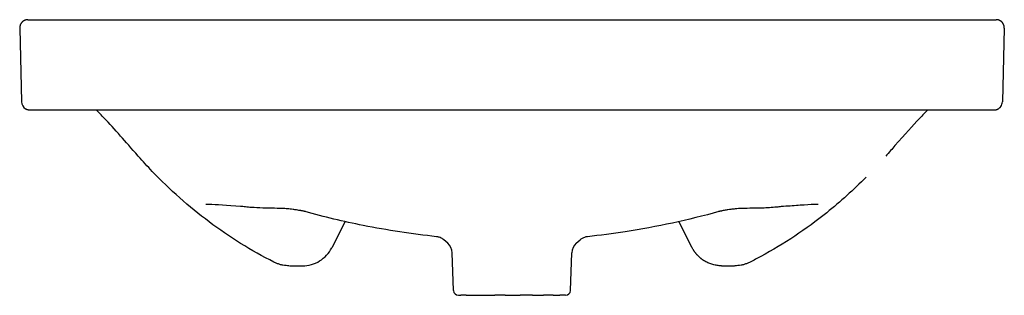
# Model space of a CAD drawing. Header units: millimetres. Extents: x -300 to 300, y -19 to 850.
# Tile 2 of 2: x -300 to 300, y 682 to 850. Entities that reach past the tile are written whole.
import ezdxf

# ---------------------------------------------------------------- set-up
doc = ezdxf.new("R2010")
doc.units = ezdxf.units.MM
doc.layers.add('GEB-KONTUR-A', color=5, linetype='CONTINUOUS')

msp = doc.modelspace()

# ---------------------------------------------------------------- linework, layer by layer
at = {"layer": 'GEB-KONTUR-A', "ltscale": 25}
for p, q in [((-294.87, 850), (294.87, 850)), ((-299.87, 844.87), (-298.69, 799.87)), ((299.87, 844.87), (298.69, 799.87)), ((-293.69, 795), (293.69, 795)), ((-101.71, 726.92), (-109.8, 710.95)), ((-101.63, 727.07), (-101.63, 727.07)), ((101.63, 727.07), (101.63, 727.07)), ((109.8, 710.95), (101.71, 726.92)), ((-39.13, 713.7), (-41.53, 715.81)), ((39.13, 713.7), (41.53, 715.81)), ((45.93, 717.74), (45.93, 717.74)), ((-35.6, 684.9), (-36.41, 707.96)), ((35.6, 684.9), (36.41, 707.96)), ((-135.63, 700), (-135.63, 700)), ((-133.28, 700), (-130.89, 700)), ((-130.89, 700), (-127.64, 700)), ((127.64, 700), (130.89, 700)), ((130.89, 700), (133.28, 700)), ((135.63, 700), (135.63, 700)), ((-32.52, 682), (-32.6, 682)), ((-32.52, 682), (-31.09, 682)), ((-27.82, 682), (-31.09, 682)), ((-27.82, 682), (-10.37, 682)), ((-4.15, 682), (-10.37, 682)), ((-4.15, 682), (4.94, 682)), ((12.53, 682), (4.94, 682)), ((12.53, 682), (19.19, 682)), ((25.04, 682), (19.19, 682)), ((25.04, 682), (29.04, 682)), ((32.6, 682), (32.6, 682))]:
    msp.add_line(p, q, dxfattribs=at)
for centre, radius, start, end in [((-294.87, 845), 5, 90, 100.7377), ((-294.87, 845), 5, 173.43591, 181.5), ((294.87, 845), 5, 358.5, 6.42245), ((-293.69, 800), 5, 181.5, 239.04276), ((293.69, 800), 5, 324.50763, 358.5), ((-44.4, 707.68), 8, 2, 48.75), ((44.4, 707.68), 8, 131.25, 178), ((-32.6, 685), 3, 182.00024, 269.9996), ((32.6, 685), 3, 270.00023, 357.99975)]:
    msp.add_arc(centre, radius, start, end, dxfattribs=at)
for centre, major_axis, start_param, end_param in [((358.61, 700.27), (-505.66, -0.26), 0.212968, 0.23395), ((-358.61, 700.27), (505.66, -0.26), 6.049235, 6.070218)]:
    msp.add_ellipse(centre, major_axis=major_axis, ratio=0.000123, start_param=start_param, end_param=end_param, dxfattribs=at)
for points, knots in [([(-295.8, 849.91), (-295.83, 849.91), (-295.86, 849.9), (-295.9, 849.89), (-295.96, 849.88), (-296.03, 849.86), (-296.1, 849.84), (-296.11, 849.84), (-296.11, 849.84), (-296.12, 849.84), (-296.19, 849.82), (-296.26, 849.8), (-296.33, 849.78), (-296.4, 849.76), (-296.46, 849.74), (-296.53, 849.72), (-296.56, 849.71), (-296.59, 849.69), (-296.63, 849.68), (-296.66, 849.67), (-296.69, 849.66), (-296.72, 849.64), (-296.75, 849.63), (-296.79, 849.62), (-296.82, 849.6), (-296.85, 849.59), (-296.88, 849.58), (-296.91, 849.56), (-296.94, 849.55), (-296.97, 849.53), (-297, 849.52), (-297.04, 849.5), (-297.07, 849.49), (-297.1, 849.48), (-297.13, 849.46), (-297.16, 849.44), (-297.18, 849.43), (-297.2, 849.42), (-297.21, 849.42), (-297.22, 849.41), (-297.25, 849.4), (-297.28, 849.38), (-297.31, 849.36), (-297.35, 849.34), (-297.39, 849.32), (-297.43, 849.3), (-297.47, 849.27), (-297.51, 849.25), (-297.56, 849.22), (-297.6, 849.19), (-297.65, 849.16), (-297.7, 849.12), (-297.75, 849.09), (-297.8, 849.05), (-297.85, 849.01), (-297.91, 848.97), (-297.96, 848.93), (-298.02, 848.88), (-298.07, 848.84), (-298.13, 848.79), (-298.19, 848.74), (-298.24, 848.69), (-298.3, 848.64), (-298.36, 848.58), (-298.39, 848.55), (-298.42, 848.52), (-298.45, 848.49), (-298.55, 848.38), (-298.65, 848.28), (-298.73, 848.18), (-298.77, 848.13), (-298.81, 848.07), (-298.85, 848.03), (-298.88, 847.98), (-298.92, 847.94), (-298.94, 847.9), (-298.97, 847.86), (-298.99, 847.83), (-299.01, 847.8), (-299.02, 847.78), (-299.04, 847.76), (-299.05, 847.74), (-299.06, 847.73), (-299.06, 847.72), (-299.07, 847.71), (-299.07, 847.71), (-299.08, 847.69), (-299.09, 847.68), (-299.1, 847.67), (-299.11, 847.65), (-299.11, 847.64), (-299.12, 847.63), (-299.13, 847.61), (-299.14, 847.6), (-299.15, 847.58), (-299.16, 847.57), (-299.16, 847.56), (-299.19, 847.51), (-299.22, 847.47), (-299.24, 847.42), (-299.27, 847.37), (-299.3, 847.32), (-299.32, 847.27), (-299.34, 847.24), (-299.35, 847.21), (-299.37, 847.18), (-299.39, 847.13), (-299.41, 847.09), (-299.43, 847.04), (-299.45, 847), (-299.47, 846.96), (-299.48, 846.93), (-299.49, 846.89), (-299.51, 846.86), (-299.52, 846.83), (-299.52, 846.83), (-299.52, 846.83), (-299.52, 846.82), (-299.53, 846.81), (-299.53, 846.8), (-299.54, 846.78), (-299.55, 846.76), (-299.55, 846.74), (-299.56, 846.72), (-299.57, 846.71), (-299.57, 846.69), (-299.58, 846.67), (-299.59, 846.65), (-299.6, 846.63), (-299.6, 846.61), (-299.6, 846.6), (-299.61, 846.59), (-299.61, 846.58), (-299.64, 846.5), (-299.66, 846.42), (-299.68, 846.34), (-299.72, 846.22), (-299.75, 846.09), (-299.77, 845.97), (-299.78, 845.93), (-299.79, 845.9), (-299.79, 845.86), (-299.8, 845.84), (-299.8, 845.81), (-299.81, 845.78), (-299.81, 845.75), (-299.82, 845.72), (-299.82, 845.69), (-299.82, 845.66), (-299.83, 845.63), (-299.83, 845.6), (-299.83, 845.59), (-299.83, 845.58), (-299.83, 845.57)], [0.1827626, 0.1827626, 0.1827626, 0.1827626, 0.1927587, 0.1927587, 0.1927587, 0.2129953, 0.2129953, 0.2129953, 0.2141269, 0.2141269, 0.2141269, 0.2337716, 0.2337716, 0.2337716, 0.25, 0.25, 0.25, 0.2578125, 0.2578125, 0.2578125, 0.2648941, 0.2648941, 0.2648941, 0.2719576, 0.2719576, 0.2719576, 0.2791325, 0.2791325, 0.2791325, 0.2865887, 0.2865887, 0.2865887, 0.2952327, 0.2952327, 0.2952327, 0.3062131, 0.3062131, 0.3062131, 0.3125, 0.3125, 0.3125, 0.3359375, 0.3359375, 0.3359375, 0.3587285, 0.3587285, 0.3587285, 0.3813447, 0.3813447, 0.3813447, 0.4037296, 0.4037296, 0.4037296, 0.4258286, 0.4258286, 0.4258286, 0.4474214, 0.4474214, 0.4474214, 0.4686871, 0.4686871, 0.4686871, 0.4894407, 0.4894407, 0.4894407, 0.5, 0.5, 0.5, 0.5367028, 0.5367028, 0.5367028, 0.5576309, 0.5576309, 0.5576309, 0.578038, 0.578038, 0.578038, 0.5962184, 0.5962184, 0.5962184, 0.6122602, 0.6122602, 0.6122602, 0.625, 0.625, 0.625, 0.6303107, 0.6303107, 0.6303107, 0.6337727, 0.6337727, 0.6337727, 0.6372346, 0.6372346, 0.6372346, 0.640625, 0.640625, 0.640625, 0.65625, 0.65625, 0.65625, 0.6757271, 0.6757271, 0.6757271, 0.6875, 0.6875, 0.6875, 0.7072923, 0.7072923, 0.7072923, 0.7271791, 0.7271791, 0.7271791, 0.7471507, 0.7471507, 0.7471507, 0.75, 0.75, 0.75, 0.7579524, 0.7579524, 0.7579524, 0.7647808, 0.7647808, 0.7647808, 0.771336, 0.771336, 0.771336, 0.7780531, 0.7780531, 0.7780531, 0.78125, 0.78125, 0.78125, 0.8125, 0.8125, 0.8125, 0.8616205, 0.8616205, 0.8616205, 0.875, 0.875, 0.875, 0.885548, 0.885548, 0.885548, 0.8957897, 0.8957897, 0.8957897, 0.9062172, 0.9062172, 0.9062172, 0.9093977, 0.9093977, 0.9093977, 0.9093977]), ([(-287.53, 850), (-287.53, 850), (-287.53, 850), (-287.52, 850), (-287.52, 850), (-287.5, 850), (-287.47, 850), (-287.28, 850), (-286.98, 850), (-285.77, 850), (-284.62, 850), (-282.82, 850)], [0.509594, 0.509594, 0.509594, 0.509594, 0.571663, 0.571663, 0.787581, 0.787581, 1.43535, 1.43535, 3.379248, 3.379248, 6.236349, 6.236349, 6.236349, 6.236349]), ([(269.15, 850), (272.82, 850), (275.78, 850), (281.28, 850), (283.39, 850), (286.56, 850), (287.31, 850), (287.5, 850), (287.51, 850), (287.52, 850), (287.52, 850), (287.52, 850)], [3.460591, 3.460591, 3.460591, 3.460591, 5.840227, 5.840227, 9.037985, 9.037985, 12.958232, 12.958232, 13.27626, 13.27626, 13.456736, 13.456736, 13.456736, 13.456736]), ([(299.84, 845.56), (299.84, 845.57), (299.83, 845.57), (299.83, 845.58), (299.83, 845.62), (299.82, 845.67), (299.81, 845.72), (299.81, 845.77), (299.8, 845.81), (299.79, 845.86), (299.79, 845.88), (299.78, 845.9), (299.78, 845.93), (299.78, 845.95), (299.77, 845.97), (299.77, 845.99), (299.76, 846.01), (299.76, 846.03), (299.75, 846.05), (299.75, 846.08), (299.74, 846.1), (299.74, 846.12), (299.74, 846.13), (299.74, 846.14), (299.73, 846.15), (299.73, 846.16), (299.73, 846.18), (299.72, 846.2), (299.72, 846.22), (299.71, 846.24), (299.71, 846.26), (299.7, 846.28), (299.7, 846.3), (299.69, 846.32), (299.69, 846.33), (299.68, 846.34), (299.68, 846.35), (299.67, 846.38), (299.67, 846.4), (299.66, 846.43), (299.65, 846.46), (299.64, 846.48), (299.63, 846.51), (299.63, 846.54), (299.62, 846.56), (299.61, 846.59), (299.6, 846.61), (299.59, 846.64), (299.58, 846.67), (299.57, 846.69), (299.56, 846.72), (299.55, 846.75), (299.54, 846.77), (299.53, 846.8), (299.52, 846.82), (299.51, 846.85), (299.5, 846.88), (299.49, 846.91), (299.48, 846.94), (299.46, 846.97), (299.45, 846.99), (299.44, 847.02), (299.43, 847.04), (299.42, 847.07), (299.41, 847.1), (299.4, 847.12), (299.38, 847.14), (299.37, 847.17), (299.36, 847.19), (299.35, 847.22), (299.34, 847.24), (299.33, 847.26), (299.32, 847.28), (299.25, 847.41), (299.18, 847.54), (299.1, 847.66), (299.09, 847.68), (299.08, 847.69), (299.07, 847.71), (298.99, 847.83), (298.9, 847.96), (298.81, 848.07), (298.72, 848.19), (298.62, 848.3), (298.52, 848.41), (298.5, 848.44), (298.47, 848.46), (298.45, 848.49), (298.43, 848.5), (298.42, 848.52), (298.4, 848.54), (298.38, 848.56), (298.36, 848.57), (298.35, 848.59), (298.33, 848.61), (298.31, 848.63), (298.29, 848.64), (298.27, 848.66), (298.25, 848.68), (298.24, 848.69), (298.22, 848.71), (298.21, 848.72), (298.19, 848.73), (298.13, 848.79), (298.07, 848.84), (298.01, 848.89), (297.99, 848.9), (297.97, 848.92), (297.95, 848.94), (297.89, 848.98), (297.83, 849.03), (297.78, 849.07), (297.72, 849.11), (297.66, 849.14), (297.61, 849.18), (297.58, 849.2), (297.55, 849.22), (297.51, 849.24), (297.46, 849.27), (297.42, 849.3), (297.37, 849.33), (297.33, 849.35), (297.28, 849.38), (297.24, 849.4), (297.22, 849.41), (297.2, 849.42), (297.18, 849.43), (297.17, 849.44), (297.16, 849.44), (297.16, 849.44), (297.15, 849.45), (297.15, 849.45), (297.14, 849.45), (297.13, 849.46), (297.12, 849.46), (297.11, 849.47), (297.1, 849.48), (297.09, 849.48), (297.07, 849.49), (297.06, 849.49), (297.05, 849.5), (297.03, 849.51), (297.02, 849.51), (297.01, 849.52), (297.01, 849.52), (296.86, 849.59), (296.72, 849.65), (296.59, 849.7), (296.51, 849.72), (296.43, 849.75), (296.35, 849.77), (296.28, 849.8), (296.2, 849.82), (296.13, 849.84), (296.06, 849.86), (295.99, 849.87), (295.92, 849.89), (295.85, 849.9), (295.79, 849.91), (295.73, 849.93), (295.66, 849.94), (295.6, 849.95), (295.55, 849.95), (295.49, 849.96), (295.43, 849.97), (295.38, 849.97), (295.33, 849.98), (295.29, 849.98), (295.24, 849.99), (295.2, 849.99), (295.16, 849.99), (295.13, 849.99), (295.09, 850), (295.06, 850), (295.03, 850), (295, 850), (294.97, 850), (294.95, 850), (294.95, 850), (294.94, 850), (294.94, 850), (294.92, 850), (294.9, 850), (294.89, 850), (294.88, 850), (294.87, 850), (294.87, 850)], [0.0914003, 0.0914003, 0.0914003, 0.0914003, 0.09375, 0.09375, 0.09375, 0.1104292, 0.1104292, 0.1104292, 0.125, 0.125, 0.125, 0.130772, 0.130772, 0.130772, 0.1364463, 0.1364463, 0.1364463, 0.142549, 0.142549, 0.142549, 0.1499391, 0.1499391, 0.1499391, 0.15625, 0.15625, 0.15625, 0.1679463, 0.1679463, 0.1679463, 0.1758276, 0.1758276, 0.1758276, 0.1832428, 0.1832428, 0.1832428, 0.1875, 0.1875, 0.1875, 0.1985488, 0.1985488, 0.1985488, 0.2098398, 0.2098398, 0.2098398, 0.220929, 0.220929, 0.220929, 0.2316822, 0.2316822, 0.2316822, 0.2417379, 0.2417379, 0.2417379, 0.25, 0.25, 0.25, 0.2599818, 0.2599818, 0.2599818, 0.2704629, 0.2704629, 0.2704629, 0.2815766, 0.2815766, 0.2815766, 0.2928705, 0.2928705, 0.2928705, 0.3039781, 0.3039781, 0.3039781, 0.3125, 0.3125, 0.3125, 0.3681917, 0.3681917, 0.3681917, 0.375, 0.375, 0.375, 0.4306917, 0.4306917, 0.4306917, 0.4863842, 0.4863842, 0.4863842, 0.5, 0.5, 0.5, 0.5078125, 0.5078125, 0.5078125, 0.5139683, 0.5139683, 0.5139683, 0.5199929, 0.5199929, 0.5199929, 0.5261794, 0.5261794, 0.5261794, 0.53125, 0.53125, 0.53125, 0.5540515, 0.5540515, 0.5540515, 0.5625, 0.5625, 0.5625, 0.5859405, 0.5859405, 0.5859405, 0.6098663, 0.6098663, 0.6098663, 0.625, 0.625, 0.625, 0.6494108, 0.6494108, 0.6494108, 0.6740873, 0.6740873, 0.6740873, 0.6875, 0.6875, 0.6875, 0.6938208, 0.6938208, 0.6938208, 0.7006822, 0.7006822, 0.7006822, 0.7083795, 0.7083795, 0.7083795, 0.7130492, 0.7130492, 0.7130492, 0.7171688, 0.7171688, 0.7171688, 0.71875, 0.71875, 0.71875, 0.75, 0.75, 0.75, 0.7684736, 0.7684736, 0.7684736, 0.787324, 0.787324, 0.787324, 0.8065354, 0.8065354, 0.8065354, 0.8262349, 0.8262349, 0.8262349, 0.8461856, 0.8461856, 0.8461856, 0.8663409, 0.8663409, 0.8663409, 0.8866519, 0.8866519, 0.8866519, 0.9071112, 0.9071112, 0.9071112, 0.9276193, 0.9276193, 0.9276193, 0.9481649, 0.9481649, 0.9481649, 0.9536622, 0.9536622, 0.9536622, 0.974198, 0.974198, 0.974198, 1, 1, 1, 1]), ([(-296.26, 795.71), (-296.24, 795.7), (-296.22, 795.69), (-296.2, 795.68), (-296.14, 795.64), (-296.07, 795.6), (-296.01, 795.57), (-295.95, 795.54), (-295.89, 795.51), (-295.83, 795.48), (-295.77, 795.45), (-295.71, 795.43), (-295.65, 795.4), (-295.59, 795.37), (-295.53, 795.35), (-295.47, 795.33), (-295.41, 795.3), (-295.35, 795.28), (-295.29, 795.26), (-295.27, 795.26), (-295.26, 795.25), (-295.24, 795.25), (-295.16, 795.22), (-295.08, 795.2), (-295.01, 795.18), (-294.85, 795.13), (-294.71, 795.1), (-294.57, 795.08), (-294.51, 795.07), (-294.44, 795.06), (-294.38, 795.05), (-294.32, 795.04), (-294.26, 795.03), (-294.2, 795.03), (-294.14, 795.02), (-294.09, 795.02), (-294.04, 795.01), (-293.99, 795.01), (-293.94, 795.01), (-293.9, 795), (-293.86, 795), (-293.82, 795), (-293.78, 795), (-293.75, 795), (-293.72, 795), (-293.69, 795)], [0.6513531, 0.6513531, 0.6513531, 0.6513531, 0.6568412, 0.6568412, 0.6568412, 0.6733689, 0.6733689, 0.6733689, 0.6903218, 0.6903218, 0.6903218, 0.7079312, 0.7079312, 0.7079312, 0.7259295, 0.7259295, 0.7259295, 0.7444833, 0.7444833, 0.7444833, 0.75, 0.75, 0.75, 0.7756598, 0.7756598, 0.7756598, 0.8287562, 0.8287562, 0.8287562, 0.8560748, 0.8560748, 0.8560748, 0.8837407, 0.8837407, 0.8837407, 0.9128056, 0.9128056, 0.9128056, 0.9410507, 0.9410507, 0.9410507, 0.9705254, 0.9705254, 0.9705254, 1, 1, 1, 1]), ([(293.69, 795), (293.73, 795), (293.77, 795), (293.82, 795), (293.86, 795), (293.91, 795), (293.96, 795.01), (294.02, 795.01), (294.07, 795.01), (294.13, 795.02), (294.19, 795.02), (294.25, 795.03), (294.32, 795.04), (294.44, 795.06), (294.58, 795.08), (294.73, 795.11), (294.81, 795.13), (294.88, 795.14), (294.96, 795.16), (295.04, 795.19), (295.12, 795.21), (295.2, 795.23), (295.28, 795.26), (295.36, 795.29), (295.45, 795.32), (295.53, 795.35), (295.61, 795.38), (295.7, 795.42), (295.78, 795.46), (295.86, 795.5), (295.95, 795.54), (296.03, 795.58), (296.12, 795.63), (296.2, 795.68), (296.28, 795.73), (296.37, 795.78), (296.45, 795.83), (296.54, 795.89), (296.62, 795.95), (296.7, 796.01), (296.86, 796.13), (297.02, 796.27), (297.18, 796.42), (297.24, 796.48), (297.3, 796.54), (297.35, 796.6), (297.38, 796.63), (297.41, 796.66), (297.44, 796.69), (297.46, 796.72), (297.49, 796.75), (297.52, 796.78), (297.54, 796.81), (297.57, 796.84), (297.59, 796.88), (297.62, 796.91), (297.64, 796.94), (297.67, 796.98), (297.7, 797.01), (297.72, 797.04), (297.75, 797.08), (297.75, 797.09), (297.76, 797.09), (297.76, 797.1)], [0, 0, 0, 0, 0.0382592, 0.0382592, 0.0382592, 0.0762184, 0.0762184, 0.0762184, 0.113769, 0.113769, 0.113769, 0.150806, 0.150806, 0.150806, 0.2229999, 0.2229999, 0.2229999, 0.2580472, 0.2580472, 0.2580472, 0.292362, 0.292362, 0.292362, 0.3261292, 0.3261292, 0.3261292, 0.3586551, 0.3586551, 0.3586551, 0.39054, 0.39054, 0.39054, 0.4218083, 0.4218083, 0.4218083, 0.4524861, 0.4524861, 0.4524861, 0.4823196, 0.4823196, 0.4823196, 0.5404008, 0.5404008, 0.5404008, 0.5625, 0.5625, 0.5625, 0.5731411, 0.5731411, 0.5731411, 0.5837545, 0.5837545, 0.5837545, 0.5940691, 0.5940691, 0.5940691, 0.6041442, 0.6041442, 0.6041442, 0.6139468, 0.6139468, 0.6139468, 0.6155066, 0.6155066, 0.6155066, 0.6155066]), ([(-227.63, 766.83), (-231.91, 771.69), (-235.36, 775.65), (-242.13, 783.29), (-245.22, 786.69), (-248.33, 790)], [0, 0, 0, 0, 5.740821, 5.740821, 12.757279, 12.757279, 12.757279, 12.757279]), ([(248.33, 790), (243.89, 785.28), (239.49, 780.35), (231.54, 771.28), (229.68, 769.16), (227.62, 766.83)], [0.000099, 0.000099, 0.000099, 0.000099, 10.005125, 10.005125, 12.757988, 12.757988, 12.757988, 12.757988]), ([(-145.01, 702.24), (-158.83, 709.24), (-172.08, 717.49), (-196.83, 736.03), (-208.42, 746.38), (-222, 760.57), (-224.85, 763.67), (-227.63, 766.83)], [0, 0, 0, 0, 4.648611, 4.648611, 9.278116, 9.278116, 10.53998, 10.53998, 10.53998, 10.53998]), ([(215.65, 753.99), (208.07, 746.33), (200.07, 739.09), (179.18, 722.33), (165.73, 713.36), (149.44, 704.52), (147.23, 703.36), (145.01, 702.24)], [1.758558, 1.758558, 1.758558, 1.758558, 4.98404, 4.98404, 9.794166, 9.794166, 10.543158, 10.543158, 10.543158, 10.543158]), ([(-165.33, 736.16), (-173.41, 736.61), (-180.5, 737.34), (-185.55, 737.42), (-186.44, 737.31), (-186.44, 737.31)], [0.003583, 0.003583, 0.003583, 0.003583, 8.184346, 8.184346, 10.803831, 10.803831, 10.803831, 10.803831]), ([(-139.89, 734.94), (-144.03, 735.05), (-148.4, 735.03), (-154.27, 735.24), (-156.58, 735.37), (-160.02, 735.64), (-161.17, 735.75), (-163.45, 735.97), (-164.81, 736.13), (-165.32, 736.16)], [0, 0, 0, 0, 2.77071, 2.77071, 4.709453, 4.709453, 5.679529, 5.679529, 6.650725, 6.650725, 6.650725, 6.650725]), ([(-125.82, 733.04), (-125.82, 733.04), (-125.84, 733.04), (-125.99, 733.07), (-126.11, 733.1), (-126.41, 733.16), (-126.52, 733.19), (-126.83, 733.25), (-127.04, 733.29), (-127.48, 733.38), (-127.71, 733.42), (-128.19, 733.51), (-128.46, 733.56), (-129.07, 733.68), (-129.42, 733.74), (-130.26, 733.88), (-130.75, 733.96), (-131.96, 734.15), (-132.67, 734.26), (-134.55, 734.52), (-135.66, 734.64), (-137.79, 734.84), (-138.83, 734.91), (-139.89, 734.94)], [0.710047, 0.710047, 0.710047, 0.710047, 0.837478, 0.837478, 0.963669, 0.963669, 1.021792, 1.021792, 1.101199, 1.101199, 1.171409, 1.171409, 1.251902, 1.251902, 1.359357, 1.359357, 1.517553, 1.517553, 1.773663, 1.773663, 2.234118, 2.234118, 2.708172, 2.708172, 2.708172, 2.708172]), ([(-45.93, 717.74), (-60.98, 719.37), (-75.89, 721.63), (-102.59, 726.96), (-114.41, 729.78), (-126.07, 733.09)], [0, 0, 0, 0, 4.602289, 4.602289, 8.304797, 8.304797, 8.304797, 8.304797]), ([(126.07, 733.09), (107.36, 727.78), (88.22, 723.72), (61.32, 719.58), (53.65, 718.58), (45.93, 717.74)], [0.050201, 0.050201, 0.050201, 0.050201, 5.991406, 5.991406, 8.353437, 8.353437, 8.353437, 8.353437]), ([(139.89, 734.94), (138.59, 734.91), (137.33, 734.81), (135.11, 734.58), (134.21, 734.47), (132.7, 734.26), (132.13, 734.18), (130.84, 733.98), (130.09, 733.85), (128.92, 733.65), (128.51, 733.57), (127.9, 733.46), (127.7, 733.42), (127.33, 733.35), (127.15, 733.31), (126.84, 733.25), (126.69, 733.22), (126.45, 733.17), (126.34, 733.15), (126.08, 733.09), (125.97, 733.07), (125.84, 733.04), (125.82, 733.04), (125.82, 733.04), (125.82, 733.04), (125.82, 733.04)], [0, 0, 0, 0, 0.581194, 0.581194, 0.945833, 0.945833, 1.153277, 1.153277, 1.395303, 1.395303, 1.518426, 1.518426, 1.581067, 1.581067, 1.639627, 1.639627, 1.698242, 1.698242, 1.756746, 1.756746, 1.874635, 1.874635, 1.99559, 1.99559, 1.99804, 1.99804, 1.99804, 1.99804]), ([(165.32, 736.16), (165.07, 736.15), (164.58, 736.1), (163.12, 735.94), (162.13, 735.84), (158.32, 735.48), (155.45, 735.29), (148.83, 735.03), (144.27, 735.06), (139.89, 734.94)], [0, 0, 0, 0, 0.484127, 0.484127, 1.29286, 1.29286, 3.718984, 3.718984, 6.651635, 6.651635, 6.651635, 6.651635]), ([(186.44, 737.31), (186.44, 737.31), (186.41, 737.32), (186.09, 737.37), (185.11, 737.43), (181.76, 737.33), (178.88, 737.1), (172.5, 736.62), (169.04, 736.37), (165.32, 736.16)], [3.1885, 3.1885, 3.1885, 3.1885, 3.60967, 3.60967, 6.150265, 6.150265, 10.232143, 10.232143, 13.999414, 13.999414, 13.999414, 13.999414]), ([(-41.53, 715.81), (-42.18, 716.37), (-42.93, 716.84), (-44.08, 717.32), (-44.45, 717.45), (-45.02, 717.59), (-45.21, 717.63), (-45.5, 717.68), (-45.59, 717.7), (-45.77, 717.72), (-45.86, 717.73), (-45.93, 717.74)], [0, 0, 0, 0, 0.2588654, 0.2588654, 0.3759269, 0.3759269, 0.438828, 0.438828, 0.4728155, 0.4728155, 0.5085971, 0.5085971, 0.5085971, 0.5085971]), ([(45.93, 717.74), (45.84, 717.73), (45.72, 717.72), (45.47, 717.68), (45.34, 717.66), (45.01, 717.59), (44.82, 717.54), (44.28, 717.39), (43.94, 717.27), (43.01, 716.86), (42.44, 716.53), (41.79, 716.03), (41.66, 715.92), (41.53, 715.81)], [0, 0, 0, 0, 0.0464308, 0.0464308, 0.0915625, 0.0915625, 0.1532733, 0.1532733, 0.2630927, 0.2630927, 0.4575605, 0.4575605, 0.5092987, 0.5092987, 0.5092987, 0.5092987]), ([(-127.64, 700), (-125.78, 700), (-122.14, 700.51), (-117.03, 702.74), (-112.74, 706.29), (-110.64, 709.3), (-109.81, 710.95)], [0, 0, 0, 0, 0.25, 0.5, 0.75, 0.9996796, 0.9996796, 0.9996796, 0.9996796]), ([(127.64, 700), (127.18, 700), (126.73, 700.02), (125.83, 700.08), (125.39, 700.12), (124.52, 700.24), (124.09, 700.31), (123.23, 700.49), (122.8, 700.59), (121.96, 700.82), (121.54, 700.95), (120.71, 701.23), (120.3, 701.39), (119.49, 701.73), (119.1, 701.91), (118.31, 702.3), (117.93, 702.51), (117.42, 702.81), (117.3, 702.88), (117.04, 703.04), (116.91, 703.12), (116.66, 703.28), (116.54, 703.36), (116.29, 703.53), (116.17, 703.61), (115.93, 703.79), (115.81, 703.87), (115.57, 704.05), (115.45, 704.14), (115.21, 704.33), (115.09, 704.42), (114.7, 704.75), (114.43, 704.98), (113.9, 705.46), (113.64, 705.71), (113.23, 706.13), (113.08, 706.29), (112.86, 706.52), (112.8, 706.59), (112.67, 706.73), (112.61, 706.81), (112.49, 706.95), (112.42, 707.02), (112.3, 707.16), (112.24, 707.23), (112.14, 707.36), (112.09, 707.42), (111.84, 707.73), (111.64, 707.99), (111.37, 708.37), (111.29, 708.48), (111.16, 708.67), (111.1, 708.75), (110.99, 708.91), (110.94, 708.99), (110.84, 709.15), (110.79, 709.23), (110.68, 709.39), (110.63, 709.47), (110.55, 709.61), (110.51, 709.67), (110.32, 709.99), (110.17, 710.26), (109.95, 710.68), (109.88, 710.81), (109.81, 710.95)], [0, 0, 0, 0, 0.0625, 0.0625, 0.1224307, 0.1224307, 0.1822883, 0.1822883, 0.2420595, 0.2420595, 0.3017314, 0.3017314, 0.3612346, 0.3612346, 0.4206269, 0.4206269, 0.4798446, 0.4798446, 0.5, 0.5, 0.5204939, 0.5204939, 0.5411661, 0.5411661, 0.5621245, 0.5621245, 0.582903, 0.582903, 0.6039515, 0.6039515, 0.625, 0.625, 0.6732836, 0.6732836, 0.7210319, 0.7210319, 0.75, 0.75, 0.7629042, 0.7629042, 0.7761104, 0.7761104, 0.789387, 0.789387, 0.8025765, 0.8025765, 0.8125, 0.8125, 0.8571947, 0.8571947, 0.875, 0.875, 0.8881015, 0.8881015, 0.9014799, 0.9014799, 0.9149126, 0.9149126, 0.9282367, 0.9282367, 0.9375, 0.9375, 0.9795629, 0.9795629, 0.9996889, 0.9996889, 0.9996889, 0.9996889]), ([(-135.88, 700), (-136.44, 700.01), (-137.01, 700.04), (-138.22, 700.15), (-138.86, 700.24), (-140.14, 700.48), (-140.77, 700.63), (-142.01, 700.99), (-142.63, 701.2), (-143.84, 701.68), (-144.43, 701.94), (-145.01, 702.24)], [1.5821923, 1.5821923, 1.5821923, 1.5821923, 1.6640881, 1.6640881, 1.7579027, 1.7579027, 1.8517174, 1.8517174, 1.9455321, 1.9455321, 2.0393468, 2.0393468, 2.0393468, 2.0393468]), ([(145.01, 702.24), (144.43, 701.94), (143.83, 701.68), (142.63, 701.2), (142.01, 700.99), (140.77, 700.63), (140.14, 700.48), (138.86, 700.24), (138.22, 700.15), (136.96, 700.03), (136.34, 700), (135.72, 700)], [1.1023131, 1.1023131, 1.1023131, 1.1023131, 1.1961043, 1.1961043, 1.2898955, 1.2898955, 1.3836868, 1.3836868, 1.477478, 1.477478, 1.5667674, 1.5667674, 1.5667674, 1.5667674]), ([(32.6, 682), (32.6, 682), (32.58, 682), (32.51, 682), (32.46, 682), (32.32, 682), (32.23, 682), (32.02, 682), (31.91, 682), (31.63, 682), (31.48, 682), (31.14, 682), (30.96, 682), (30.56, 682), (30.34, 682), (29.88, 682), (29.63, 682), (29.26, 682), (29.15, 682), (29.04, 682)], [0, 0, 0, 0, 0.0146735, 0.0146735, 0.0293527, 0.0293527, 0.0440348, 0.0440348, 0.0587197, 0.0587197, 0.0734076, 0.0734076, 0.0881007, 0.0881007, 0.1027961, 0.1027961, 0.1174956, 0.1174956, 0.1233906, 0.1233906, 0.1233906, 0.1233906])]:
    msp.add_open_spline(points, degree=3, knots=knots, dxfattribs=at)
for points in [[(287.5, 850), (287.51, 850), (287.52, 850), (287.52, 850)], [(-248.33, 790), (-249.95, 791.73), (-251.55, 793.36), (-253.23, 795)], [(253.23, 795), (251.56, 793.36), (249.95, 791.73), (248.33, 790)], [(248.33, 790), (248.33, 790), (248.33, 790), (248.33, 790)], [(-165.32, 736.16), (-165.32, 736.16), (-165.32, 736.16), (-165.32, 736.16)], [(165.32, 736.16), (165.32, 736.16), (165.32, 736.16), (165.32, 736.16)]]:
    msp.add_open_spline(points, degree=3, dxfattribs=at)

doc.saveas('drawing.dxf')
